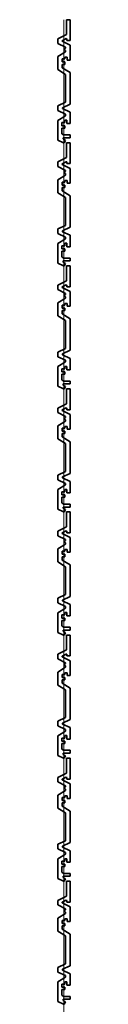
# Model space of a CAD drawing. Header units: metres. Extents: x -177922 to 5550634, y -507967 to 368279.
# Tile 41 of 125: x 3676188 to 3676228, y -65007 to -61797. Entities that reach past the tile are written whole.
import ezdxf

# ---------------------------------------------------------------- set-up
doc = ezdxf.new("R2010")
doc.units = ezdxf.units.M
doc.header["$LTSCALE"] = 0.05
doc.header["$PDSIZE"] = 0.8
doc.layers.add('A_1_Fassaden', color=7, linetype='Continuous')

msp = doc.modelspace()

# ---------------------------------------------------------------- linework, layer by layer
at = {"layer": 'A_1_Fassaden', "color": 45, "linetype": 'Continuous', "lineweight": 18}
for p, q in [((3676208.496, -62198.338), (3676208.496, -61797.077)), ((3676208.496, -62198.338), (3676208.496, -61797.077)), ((3676208.496, -62599.6), (3676208.496, -62198.338)), ((3676208.496, -62599.6), (3676208.496, -62198.338)), ((3676208.496, -63000.861), (3676208.496, -62599.6)), ((3676208.496, -63000.861), (3676208.496, -62599.6)), ((3676208.496, -63402.122), (3676208.496, -63000.861)), ((3676208.496, -63402.122), (3676208.496, -63000.861)), ((3676208.496, -63803.383), (3676208.496, -63402.122)), ((3676208.496, -63803.383), (3676208.496, -63402.122)), ((3676208.496, -64204.645), (3676208.496, -63803.383)), ((3676208.496, -64204.645), (3676208.496, -63803.383)), ((3676208.496, -64605.906), (3676208.496, -64204.645)), ((3676208.496, -64605.906), (3676208.496, -64204.645)), ((3676208.496, -65007.167), (3676208.496, -64605.906)), ((3676208.496, -65007.167), (3676208.496, -64605.906)), ((3676208.496, -65408.429), (3676208.496, -65007.167)), ((3676208.496, -65408.429), (3676208.496, -65007.167))]:
    msp.add_line(p, q, dxfattribs=at)
at = {"layer": 'A_1_Fassaden', "color": 7, "linetype": 'Continuous', "lineweight": 35}
for p, q in [((3676216.831, -61797.077), (3676216.831, -61845.585)), ((3676228.496, -61797.077), (3676216.831, -61797.077)), ((3676228.496, -61797.077), (3676228.496, -61865.137)), ((3676216.831, -61845.585), (3676188.496, -61859.741)), ((3676188.496, -61859.741), (3676188.496, -61874.432)), ((3676188.496, -61874.432), (3676213.807, -61887.078)), ((3676215.665, -61858.867), (3676202.392, -61865.498)), ((3676202.392, -61865.498), (3676202.392, -61867.499)), ((3676202.392, -61867.499), (3676228.496, -61880.541)), ((3676213.807, -61890.155), (3676209.666, -61891.931)), ((3676213.807, -61887.078), (3676213.807, -61890.155)), ((3676215.665, -61858.867), (3676217.591, -61859.671)), ((3676217.591, -61859.671), (3676217.591, -61865.137)), ((3676228.496, -61865.137), (3676217.591, -61865.137)), ((3676228.496, -61880.541), (3676228.496, -61928.51)), ((3676213.807, -61902.213), (3676188.496, -61917.583)), ((3676188.496, -61917.583), (3676188.496, -61959.953)), ((3676209.666, -61891.931), (3676209.666, -61895.882)), ((3676209.666, -61895.882), (3676213.807, -61897.657)), ((3676210.952, -61919.683), (3676210.952, -61925.066)), ((3676218.296, -61919.683), (3676210.952, -61919.683)), ((3676213.807, -61897.657), (3676213.807, -61902.213)), ((3676218.296, -61919.683), (3676218.296, -61928.51)), ((3676202.179, -61925.066), (3676202.179, -61934.852)), ((3676210.952, -61925.066), (3676202.179, -61925.066)), ((3676210.952, -61934.852), (3676202.179, -61934.852)), ((3676202.179, -61942.741), (3676202.179, -61953.745)), ((3676210.952, -61942.741), (3676202.179, -61942.741)), ((3676202.179, -61953.745), (3676228.496, -61969.727)), ((3676210.952, -61934.852), (3676210.952, -61942.741)), ((3676228.496, -61928.51), (3676218.296, -61928.51)), ((3676188.496, -61959.953), (3676213.807, -61975.323)), ((3676213.807, -61975.323), (3676213.807, -62066.305)), ((3676228.496, -61969.727), (3676228.496, -62072.445)), ((3676213.807, -62066.305), (3676188.496, -62078.019)), ((3676188.496, -62078.019), (3676188.496, -62093.183)), ((3676228.496, -62072.445), (3676203.186, -62084.158)), ((3676188.496, -62093.183), (3676213.807, -62104.897)), ((3676213.807, -62110.209), (3676188.496, -62125.407)), ((3676203.186, -62084.158), (3676203.186, -62087.047)), ((3676203.186, -62087.047), (3676228.496, -62098.76)), ((3676213.807, -62104.897), (3676213.807, -62110.209)), ((3676228.496, -62098.76), (3676228.496, -62135.948)), ((3676188.496, -62125.407), (3676188.496, -62189.41)), ((3676201.361, -62132.652), (3676201.361, -62142.709)), ((3676211.004, -62132.652), (3676201.361, -62132.652)), ((3676211.004, -62142.709), (3676201.361, -62142.709)), ((3676211.004, -62124.775), (3676211.004, -62132.652)), ((3676217.871, -62124.775), (3676211.004, -62124.775)), ((3676211.004, -62142.709), (3676211.004, -62150.367)), ((3676217.871, -62124.775), (3676217.871, -62135.948)), ((3676228.496, -62135.948), (3676217.871, -62135.948)), ((3676201.361, -62150.367), (3676201.361, -62168.702)), ((3676211.004, -62150.367), (3676201.361, -62150.367)), ((3676201.361, -62168.702), (3676206.718, -62172.76)), ((3676228.496, -62172.76), (3676206.718, -62172.76)), ((3676228.496, -62172.76), (3676228.496, -62182.077)), ((3676188.496, -62189.41), (3676206.478, -62198.338)), ((3676205.805, -62182.077), (3676205.805, -62185.985)), ((3676228.496, -62182.077), (3676205.805, -62182.077)), ((3676205.805, -62185.985), (3676213.476, -62190.629)), ((3676209.538, -62198.338), (3676206.478, -62198.338)), ((3676213.476, -62190.629), (3676209.538, -62198.338)), ((3676216.831, -62198.338), (3676216.831, -62246.846)), ((3676228.496, -62198.338), (3676216.831, -62198.338)), ((3676228.496, -62198.338), (3676228.496, -62266.398)), ((3676216.831, -62246.846), (3676188.496, -62261.003)), ((3676188.496, -62261.003), (3676188.496, -62275.693)), ((3676188.496, -62275.693), (3676213.807, -62288.339)), ((3676215.665, -62260.128), (3676202.392, -62266.759)), ((3676202.392, -62266.759), (3676202.392, -62268.76)), ((3676202.392, -62268.76), (3676228.496, -62281.803)), ((3676215.665, -62260.128), (3676217.591, -62260.932)), ((3676217.591, -62260.932), (3676217.591, -62266.398)), ((3676228.496, -62266.398), (3676217.591, -62266.398)), ((3676213.807, -62303.474), (3676188.496, -62318.845)), ((3676213.807, -62291.417), (3676209.666, -62293.192)), ((3676209.666, -62293.192), (3676209.666, -62297.143)), ((3676209.666, -62297.143), (3676213.807, -62298.918)), ((3676213.807, -62288.339), (3676213.807, -62291.417)), ((3676213.807, -62298.918), (3676213.807, -62303.474)), ((3676228.496, -62281.803), (3676228.496, -62329.771)), ((3676188.496, -62318.845), (3676188.496, -62361.214)), ((3676202.179, -62326.328), (3676202.179, -62336.113)), ((3676210.952, -62326.328), (3676202.179, -62326.328)), ((3676210.952, -62336.113), (3676202.179, -62336.113)), ((3676210.952, -62320.945), (3676210.952, -62326.328)), ((3676218.296, -62320.945), (3676210.952, -62320.945)), ((3676210.952, -62336.113), (3676210.952, -62344.003)), ((3676218.296, -62320.945), (3676218.296, -62329.771)), ((3676228.496, -62329.771), (3676218.296, -62329.771)), ((3676188.496, -62361.214), (3676213.807, -62376.584)), ((3676202.179, -62344.003), (3676202.179, -62355.006)), ((3676210.952, -62344.003), (3676202.179, -62344.003)), ((3676202.179, -62355.006), (3676228.496, -62370.988)), ((3676228.496, -62370.988), (3676228.496, -62473.706)), ((3676213.807, -62376.584), (3676213.807, -62467.567)), ((3676213.807, -62467.567), (3676188.496, -62479.28)), ((3676188.496, -62479.28), (3676188.496, -62494.445)), ((3676188.496, -62494.445), (3676213.807, -62506.158)), ((3676228.496, -62473.706), (3676203.186, -62485.42)), ((3676203.186, -62485.42), (3676203.186, -62488.308)), ((3676203.186, -62488.308), (3676228.496, -62500.021)), ((3676228.496, -62500.021), (3676228.496, -62537.209)), ((3676213.807, -62511.47), (3676188.496, -62526.668)), ((3676188.496, -62526.668), (3676188.496, -62590.671)), ((3676211.004, -62526.037), (3676211.004, -62533.913)), ((3676217.871, -62526.037), (3676211.004, -62526.037)), ((3676213.807, -62506.158), (3676213.807, -62511.47)), ((3676217.871, -62526.037), (3676217.871, -62537.209)), ((3676201.361, -62533.913), (3676201.361, -62543.97)), ((3676211.004, -62533.913), (3676201.361, -62533.913)), ((3676211.004, -62543.97), (3676201.361, -62543.97)), ((3676201.361, -62551.629), (3676201.361, -62569.963)), ((3676211.004, -62551.629), (3676201.361, -62551.629)), ((3676211.004, -62543.97), (3676211.004, -62551.629)), ((3676228.496, -62537.209), (3676217.871, -62537.209)), ((3676188.496, -62590.671), (3676206.478, -62599.6)), ((3676201.361, -62569.963), (3676206.718, -62574.021)), ((3676205.805, -62583.338), (3676205.805, -62587.247)), ((3676228.496, -62583.338), (3676205.805, -62583.338)), ((3676205.805, -62587.247), (3676213.476, -62591.89)), ((3676228.496, -62574.021), (3676206.718, -62574.021)), ((3676213.476, -62591.89), (3676209.538, -62599.6)), ((3676228.496, -62574.021), (3676228.496, -62583.338)), ((3676209.538, -62599.6), (3676206.478, -62599.6)), ((3676216.831, -62599.6), (3676216.831, -62648.107)), ((3676228.496, -62599.6), (3676216.831, -62599.6)), ((3676228.496, -62599.6), (3676228.496, -62667.659)), ((3676216.831, -62648.107), (3676188.496, -62662.264)), ((3676188.496, -62662.264), (3676188.496, -62676.955)), ((3676188.496, -62676.955), (3676213.807, -62689.601)), ((3676215.665, -62661.389), (3676202.392, -62668.021)), ((3676202.392, -62668.021), (3676202.392, -62670.021)), ((3676202.392, -62670.021), (3676228.496, -62683.064)), ((3676213.807, -62692.678), (3676209.666, -62694.453)), ((3676213.807, -62689.601), (3676213.807, -62692.678)), ((3676215.665, -62661.389), (3676217.591, -62662.194)), ((3676217.591, -62662.194), (3676217.591, -62667.659)), ((3676228.496, -62667.659), (3676217.591, -62667.659)), ((3676228.496, -62683.064), (3676228.496, -62731.032)), ((3676213.807, -62704.735), (3676188.496, -62720.106)), ((3676188.496, -62720.106), (3676188.496, -62762.475)), ((3676209.666, -62694.453), (3676209.666, -62698.404)), ((3676209.666, -62698.404), (3676213.807, -62700.18)), ((3676210.952, -62722.206), (3676210.952, -62727.589)), ((3676218.296, -62722.206), (3676210.952, -62722.206)), ((3676213.807, -62700.18), (3676213.807, -62704.735)), ((3676218.296, -62722.206), (3676218.296, -62731.032)), ((3676202.179, -62727.589), (3676202.179, -62737.374)), ((3676210.952, -62727.589), (3676202.179, -62727.589)), ((3676210.952, -62737.374), (3676202.179, -62737.374)), ((3676202.179, -62745.264), (3676202.179, -62756.267)), ((3676210.952, -62745.264), (3676202.179, -62745.264)), ((3676202.179, -62756.267), (3676228.496, -62772.249)), ((3676210.952, -62737.374), (3676210.952, -62745.264)), ((3676228.496, -62731.032), (3676218.296, -62731.032)), ((3676188.496, -62762.475), (3676213.807, -62777.846)), ((3676213.807, -62777.846), (3676213.807, -62868.828)), ((3676228.496, -62772.249), (3676228.496, -62874.968)), ((3676213.807, -62868.828), (3676188.496, -62880.541)), ((3676188.496, -62880.541), (3676188.496, -62895.706)), ((3676228.496, -62874.968), (3676203.186, -62886.681)), ((3676188.496, -62895.706), (3676213.807, -62907.419)), ((3676213.807, -62912.732), (3676188.496, -62927.929)), ((3676203.186, -62886.681), (3676203.186, -62889.569)), ((3676203.186, -62889.569), (3676228.496, -62901.282)), ((3676213.807, -62907.419), (3676213.807, -62912.732)), ((3676228.496, -62901.282), (3676228.496, -62938.47)), ((3676188.496, -62927.929), (3676188.496, -62991.932)), ((3676201.361, -62935.174), (3676201.361, -62945.232)), ((3676211.004, -62935.174), (3676201.361, -62935.174)), ((3676211.004, -62945.232), (3676201.361, -62945.232)), ((3676211.004, -62927.298), (3676211.004, -62935.174)), ((3676217.871, -62927.298), (3676211.004, -62927.298)), ((3676211.004, -62945.232), (3676211.004, -62952.89)), ((3676217.871, -62927.298), (3676217.871, -62938.47)), ((3676228.496, -62938.47), (3676217.871, -62938.47)), ((3676201.361, -62952.89), (3676201.361, -62971.225)), ((3676211.004, -62952.89), (3676201.361, -62952.89)), ((3676201.361, -62971.225), (3676206.718, -62975.283)), ((3676228.496, -62975.283), (3676206.718, -62975.283)), ((3676228.496, -62975.283), (3676228.496, -62984.6)), ((3676188.496, -62991.932), (3676206.478, -63000.861)), ((3676205.805, -62984.6), (3676205.805, -62988.508)), ((3676228.496, -62984.6), (3676205.805, -62984.6)), ((3676205.805, -62988.508), (3676213.476, -62993.152)), ((3676209.538, -63000.861), (3676206.478, -63000.861)), ((3676213.476, -62993.152), (3676209.538, -63000.861)), ((3676216.831, -63000.861), (3676216.831, -63049.368)), ((3676228.496, -63000.861), (3676216.831, -63000.861)), ((3676228.496, -63000.861), (3676228.496, -63068.921)), ((3676216.831, -63049.368), (3676188.496, -63063.525)), ((3676188.496, -63063.525), (3676188.496, -63078.216)), ((3676188.496, -63078.216), (3676213.807, -63090.862)), ((3676215.665, -63062.651), (3676202.392, -63069.282)), ((3676202.392, -63069.282), (3676202.392, -63071.283)), ((3676202.392, -63071.283), (3676228.496, -63084.325)), ((3676215.665, -63062.651), (3676217.591, -63063.455)), ((3676217.591, -63063.455), (3676217.591, -63068.921)), ((3676228.496, -63068.921), (3676217.591, -63068.921)), ((3676213.807, -63105.997), (3676188.496, -63121.367)), ((3676213.807, -63093.939), (3676209.666, -63095.715)), ((3676209.666, -63095.715), (3676209.666, -63099.666)), ((3676209.666, -63099.666), (3676213.807, -63101.441)), ((3676213.807, -63090.862), (3676213.807, -63093.939)), ((3676213.807, -63101.441), (3676213.807, -63105.997)), ((3676228.496, -63084.325), (3676228.496, -63132.294)), ((3676188.496, -63121.367), (3676188.496, -63163.736)), ((3676202.179, -63128.85), (3676202.179, -63138.636)), ((3676210.952, -63128.85), (3676202.179, -63128.85)), ((3676210.952, -63138.636), (3676202.179, -63138.636)), ((3676210.952, -63123.467), (3676210.952, -63128.85)), ((3676218.296, -63123.467), (3676210.952, -63123.467)), ((3676210.952, -63138.636), (3676210.952, -63146.525)), ((3676218.296, -63123.467), (3676218.296, -63132.294)), ((3676228.496, -63132.294), (3676218.296, -63132.294)), ((3676188.496, -63163.736), (3676213.807, -63179.107)), ((3676202.179, -63146.525), (3676202.179, -63157.529)), ((3676210.952, -63146.525), (3676202.179, -63146.525)), ((3676202.179, -63157.529), (3676228.496, -63173.511)), ((3676228.496, -63173.511), (3676228.496, -63276.229)), ((3676213.807, -63179.107), (3676213.807, -63270.089)), ((3676213.807, -63270.089), (3676188.496, -63281.803)), ((3676188.496, -63281.803), (3676188.496, -63296.967)), ((3676188.496, -63296.967), (3676213.807, -63308.681)), ((3676228.496, -63276.229), (3676203.186, -63287.942)), ((3676203.186, -63287.942), (3676203.186, -63290.83)), ((3676203.186, -63290.83), (3676228.496, -63302.544)), ((3676228.496, -63302.544), (3676228.496, -63339.731)), ((3676213.807, -63313.993), (3676188.496, -63329.191)), ((3676188.496, -63329.191), (3676188.496, -63393.193)), ((3676211.004, -63328.559), (3676211.004, -63336.435)), ((3676217.871, -63328.559), (3676211.004, -63328.559)), ((3676213.807, -63308.681), (3676213.807, -63313.993)), ((3676217.871, -63328.559), (3676217.871, -63339.731)), ((3676201.361, -63336.435), (3676201.361, -63346.493)), ((3676211.004, -63336.435), (3676201.361, -63336.435)), ((3676211.004, -63346.493), (3676201.361, -63346.493)), ((3676201.361, -63354.151), (3676201.361, -63372.486)), ((3676211.004, -63354.151), (3676201.361, -63354.151)), ((3676211.004, -63346.493), (3676211.004, -63354.151)), ((3676228.496, -63339.731), (3676217.871, -63339.731)), ((3676188.496, -63393.193), (3676206.478, -63402.122)), ((3676201.361, -63372.486), (3676206.718, -63376.544)), ((3676205.805, -63385.861), (3676205.805, -63389.769)), ((3676228.496, -63385.861), (3676205.805, -63385.861)), ((3676205.805, -63389.769), (3676213.476, -63394.413)), ((3676228.496, -63376.544), (3676206.718, -63376.544)), ((3676213.476, -63394.413), (3676209.538, -63402.122)), ((3676228.496, -63376.544), (3676228.496, -63385.861)), ((3676209.538, -63402.122), (3676206.478, -63402.122)), ((3676216.831, -63402.122), (3676216.831, -63450.63)), ((3676228.496, -63402.122), (3676216.831, -63402.122)), ((3676228.496, -63402.122), (3676228.496, -63470.182)), ((3676216.831, -63450.63), (3676188.496, -63464.787)), ((3676188.496, -63464.787), (3676188.496, -63479.477)), ((3676188.496, -63479.477), (3676213.807, -63492.123)), ((3676215.665, -63463.912), (3676202.392, -63470.543)), ((3676202.392, -63470.543), (3676202.392, -63472.544)), ((3676202.392, -63472.544), (3676228.496, -63485.587)), ((3676213.807, -63495.2), (3676209.666, -63496.976)), ((3676213.807, -63492.123), (3676213.807, -63495.2)), ((3676215.665, -63463.912), (3676217.591, -63464.716)), ((3676217.591, -63464.716), (3676217.591, -63470.182)), ((3676228.496, -63470.182), (3676217.591, -63470.182)), ((3676228.496, -63485.587), (3676228.496, -63533.555)), ((3676213.807, -63507.258), (3676188.496, -63522.628)), ((3676188.496, -63522.628), (3676188.496, -63564.998)), ((3676209.666, -63496.976), (3676209.666, -63500.927)), ((3676209.666, -63500.927), (3676213.807, -63502.702)), ((3676210.952, -63524.729), (3676210.952, -63530.112)), ((3676218.296, -63524.729), (3676210.952, -63524.729)), ((3676213.807, -63502.702), (3676213.807, -63507.258)), ((3676218.296, -63524.729), (3676218.296, -63533.555)), ((3676202.179, -63530.112), (3676202.179, -63539.897)), ((3676210.952, -63530.112), (3676202.179, -63530.112)), ((3676210.952, -63539.897), (3676202.179, -63539.897)), ((3676202.179, -63547.787), (3676202.179, -63558.79)), ((3676210.952, -63547.787), (3676202.179, -63547.787)), ((3676202.179, -63558.79), (3676228.496, -63574.772)), ((3676210.952, -63539.897), (3676210.952, -63547.787)), ((3676228.496, -63533.555), (3676218.296, -63533.555)), ((3676188.496, -63564.998), (3676213.807, -63580.368)), ((3676213.807, -63580.368), (3676213.807, -63671.35)), ((3676228.496, -63574.772), (3676228.496, -63677.49)), ((3676213.807, -63671.35), (3676188.496, -63683.064)), ((3676188.496, -63683.064), (3676188.496, -63698.229)), ((3676228.496, -63677.49), (3676203.186, -63689.204)), ((3676188.496, -63698.229), (3676213.807, -63709.942)), ((3676213.807, -63715.254), (3676188.496, -63730.452)), ((3676203.186, -63689.204), (3676203.186, -63692.092)), ((3676203.186, -63692.092), (3676228.496, -63703.805)), ((3676213.807, -63709.942), (3676213.807, -63715.254)), ((3676228.496, -63703.805), (3676228.496, -63740.993)), ((3676188.496, -63730.452), (3676188.496, -63794.455)), ((3676201.361, -63737.697), (3676201.361, -63747.754)), ((3676211.004, -63737.697), (3676201.361, -63737.697)), ((3676211.004, -63747.754), (3676201.361, -63747.754)), ((3676211.004, -63729.82), (3676211.004, -63737.697)), ((3676217.871, -63729.82), (3676211.004, -63729.82)), ((3676211.004, -63747.754), (3676211.004, -63755.413)), ((3676217.871, -63729.82), (3676217.871, -63740.993)), ((3676228.496, -63740.993), (3676217.871, -63740.993)), ((3676201.361, -63755.413), (3676201.361, -63773.747)), ((3676211.004, -63755.413), (3676201.361, -63755.413)), ((3676201.361, -63773.747), (3676206.718, -63777.805)), ((3676228.496, -63777.805), (3676206.718, -63777.805)), ((3676228.496, -63777.805), (3676228.496, -63787.122)), ((3676188.496, -63794.455), (3676206.478, -63803.383)), ((3676205.805, -63787.122), (3676205.805, -63791.03)), ((3676228.496, -63787.122), (3676205.805, -63787.122)), ((3676205.805, -63791.03), (3676213.476, -63795.674)), ((3676209.538, -63803.383), (3676206.478, -63803.383)), ((3676213.476, -63795.674), (3676209.538, -63803.383)), ((3676216.831, -63803.383), (3676216.831, -63851.891)), ((3676228.496, -63803.383), (3676216.831, -63803.383)), ((3676228.496, -63803.383), (3676228.496, -63871.443)), ((3676216.831, -63851.891), (3676188.496, -63866.048)), ((3676188.496, -63866.048), (3676188.496, -63880.739)), ((3676188.496, -63880.739), (3676213.807, -63893.385)), ((3676215.665, -63865.173), (3676202.392, -63871.805)), ((3676202.392, -63871.805), (3676202.392, -63873.805)), ((3676202.392, -63873.805), (3676228.496, -63886.848)), ((3676215.665, -63865.173), (3676217.591, -63865.978)), ((3676217.591, -63865.978), (3676217.591, -63871.443)), ((3676228.496, -63871.443), (3676217.591, -63871.443)), ((3676213.807, -63908.519), (3676188.496, -63923.89)), ((3676213.807, -63896.462), (3676209.666, -63898.237)), ((3676209.666, -63898.237), (3676209.666, -63902.188)), ((3676209.666, -63902.188), (3676213.807, -63903.964)), ((3676213.807, -63893.385), (3676213.807, -63896.462)), ((3676213.807, -63903.964), (3676213.807, -63908.519)), ((3676228.496, -63886.848), (3676228.496, -63934.816)), ((3676188.496, -63923.89), (3676188.496, -63966.259)), ((3676202.179, -63931.373), (3676202.179, -63941.158)), ((3676210.952, -63931.373), (3676202.179, -63931.373)), ((3676210.952, -63941.158), (3676202.179, -63941.158)), ((3676210.952, -63925.99), (3676210.952, -63931.373)), ((3676218.296, -63925.99), (3676210.952, -63925.99)), ((3676210.952, -63941.158), (3676210.952, -63949.048)), ((3676218.296, -63925.99), (3676218.296, -63934.816)), ((3676228.496, -63934.816), (3676218.296, -63934.816)), ((3676188.496, -63966.259), (3676213.807, -63981.63)), ((3676202.179, -63949.048), (3676202.179, -63960.051)), ((3676210.952, -63949.048), (3676202.179, -63949.048)), ((3676202.179, -63960.051), (3676228.496, -63976.033)), ((3676228.496, -63976.033), (3676228.496, -64078.752)), ((3676213.807, -63981.63), (3676213.807, -64072.612)), ((3676213.807, -64072.612), (3676188.496, -64084.325)), ((3676188.496, -64084.325), (3676188.496, -64099.49)), ((3676188.496, -64099.49), (3676213.807, -64111.203)), ((3676228.496, -64078.752), (3676203.186, -64090.465)), ((3676203.186, -64090.465), (3676203.186, -64093.353)), ((3676203.186, -64093.353), (3676228.496, -64105.066)), ((3676228.496, -64105.066), (3676228.496, -64142.254)), ((3676213.807, -64116.515), (3676188.496, -64131.713)), ((3676188.496, -64131.713), (3676188.496, -64195.716)), ((3676211.004, -64131.082), (3676211.004, -64138.958)), ((3676217.871, -64131.082), (3676211.004, -64131.082)), ((3676213.807, -64111.203), (3676213.807, -64116.515)), ((3676217.871, -64131.082), (3676217.871, -64142.254)), ((3676201.361, -64138.958), (3676201.361, -64149.016)), ((3676211.004, -64138.958), (3676201.361, -64138.958)), ((3676211.004, -64149.016), (3676201.361, -64149.016)), ((3676201.361, -64156.674), (3676201.361, -64175.009)), ((3676211.004, -64156.674), (3676201.361, -64156.674)), ((3676211.004, -64149.016), (3676211.004, -64156.674)), ((3676228.496, -64142.254), (3676217.871, -64142.254)), ((3676188.496, -64195.716), (3676206.478, -64204.645)), ((3676201.361, -64175.009), (3676206.718, -64179.066)), ((3676205.805, -64188.384), (3676205.805, -64192.292)), ((3676228.496, -64188.384), (3676205.805, -64188.384)), ((3676205.805, -64192.292), (3676213.476, -64196.936)), ((3676228.496, -64179.066), (3676206.718, -64179.066)), ((3676213.476, -64196.936), (3676209.538, -64204.645)), ((3676228.496, -64179.066), (3676228.496, -64188.384)), ((3676209.538, -64204.645), (3676206.478, -64204.645)), ((3676216.831, -64204.645), (3676216.831, -64253.152)), ((3676228.496, -64204.645), (3676216.831, -64204.645)), ((3676228.496, -64204.645), (3676228.496, -64272.704)), ((3676216.831, -64253.152), (3676188.496, -64267.309)), ((3676188.496, -64267.309), (3676188.496, -64282)), ((3676188.496, -64282), (3676213.807, -64294.646)), ((3676215.665, -64266.435), (3676202.392, -64273.066)), ((3676202.392, -64273.066), (3676202.392, -64275.067)), ((3676202.392, -64275.067), (3676228.496, -64288.109)), ((3676213.807, -64297.723), (3676209.666, -64299.498)), ((3676213.807, -64294.646), (3676213.807, -64297.723)), ((3676215.665, -64266.435), (3676217.591, -64267.239)), ((3676217.591, -64267.239), (3676217.591, -64272.704)), ((3676228.496, -64272.704), (3676217.591, -64272.704)), ((3676228.496, -64288.109), (3676228.496, -64336.077)), ((3676213.807, -64309.78), (3676188.496, -64325.151)), ((3676188.496, -64325.151), (3676188.496, -64367.52)), ((3676209.666, -64299.498), (3676209.666, -64303.45)), ((3676209.666, -64303.45), (3676213.807, -64305.225)), ((3676210.952, -64327.251), (3676210.952, -64332.634)), ((3676218.296, -64327.251), (3676210.952, -64327.251)), ((3676213.807, -64305.225), (3676213.807, -64309.78)), ((3676218.296, -64327.251), (3676218.296, -64336.077)), ((3676202.179, -64332.634), (3676202.179, -64342.42)), ((3676210.952, -64332.634), (3676202.179, -64332.634)), ((3676210.952, -64342.42), (3676202.179, -64342.42)), ((3676202.179, -64350.309), (3676202.179, -64361.312)), ((3676210.952, -64350.309), (3676202.179, -64350.309)), ((3676202.179, -64361.312), (3676228.496, -64377.295)), ((3676210.952, -64342.42), (3676210.952, -64350.309)), ((3676228.496, -64336.077), (3676218.296, -64336.077)), ((3676188.496, -64367.52), (3676213.807, -64382.891)), ((3676213.807, -64382.891), (3676213.807, -64473.873)), ((3676228.496, -64377.295), (3676228.496, -64480.013)), ((3676213.807, -64473.873), (3676188.496, -64485.586)), ((3676188.496, -64485.586), (3676188.496, -64500.751)), ((3676228.496, -64480.013), (3676203.186, -64491.726)), ((3676188.496, -64500.751), (3676213.807, -64512.465)), ((3676213.807, -64517.777), (3676188.496, -64532.975)), ((3676203.186, -64491.726), (3676203.186, -64494.614)), ((3676203.186, -64494.614), (3676228.496, -64506.328)), ((3676213.807, -64512.465), (3676213.807, -64517.777)), ((3676228.496, -64506.328), (3676228.496, -64543.515)), ((3676188.496, -64532.975), (3676188.496, -64596.977)), ((3676201.361, -64540.219), (3676201.361, -64550.277)), ((3676211.004, -64540.219), (3676201.361, -64540.219)), ((3676211.004, -64550.277), (3676201.361, -64550.277)), ((3676211.004, -64532.343), (3676211.004, -64540.219)), ((3676217.871, -64532.343), (3676211.004, -64532.343)), ((3676211.004, -64550.277), (3676211.004, -64557.935)), ((3676217.871, -64532.343), (3676217.871, -64543.515)), ((3676228.496, -64543.515), (3676217.871, -64543.515)), ((3676201.361, -64557.935), (3676201.361, -64576.27)), ((3676211.004, -64557.935), (3676201.361, -64557.935)), ((3676201.361, -64576.27), (3676206.718, -64580.328)), ((3676228.496, -64580.328), (3676206.718, -64580.328)), ((3676228.496, -64580.328), (3676228.496, -64589.645)), ((3676188.496, -64596.977), (3676206.478, -64605.906)), ((3676205.805, -64589.645), (3676205.805, -64593.553)), ((3676228.496, -64589.645), (3676205.805, -64589.645)), ((3676205.805, -64593.553), (3676213.476, -64598.197)), ((3676209.538, -64605.906), (3676206.478, -64605.906)), ((3676213.476, -64598.197), (3676209.538, -64605.906)), ((3676216.831, -64605.906), (3676216.831, -64654.414)), ((3676228.496, -64605.906), (3676216.831, -64605.906)), ((3676228.496, -64605.906), (3676228.496, -64673.966)), ((3676216.831, -64654.414), (3676188.496, -64668.57)), ((3676188.496, -64668.57), (3676188.496, -64683.261)), ((3676188.496, -64683.261), (3676213.807, -64695.907)), ((3676215.665, -64667.696), (3676202.392, -64674.327)), ((3676202.392, -64674.327), (3676202.392, -64676.328)), ((3676202.392, -64676.328), (3676228.496, -64689.37)), ((3676215.665, -64667.696), (3676217.591, -64668.5)), ((3676217.591, -64668.5), (3676217.591, -64673.966)), ((3676228.496, -64673.966), (3676217.591, -64673.966)), ((3676213.807, -64711.042), (3676188.496, -64726.412)), ((3676213.807, -64698.984), (3676209.666, -64700.76)), ((3676209.666, -64700.76), (3676209.666, -64704.711)), ((3676209.666, -64704.711), (3676213.807, -64706.486)), ((3676213.807, -64695.907), (3676213.807, -64698.984)), ((3676213.807, -64706.486), (3676213.807, -64711.042)), ((3676228.496, -64689.37), (3676228.496, -64737.339)), ((3676188.496, -64726.412), (3676188.496, -64768.782)), ((3676202.179, -64733.896), (3676202.179, -64743.681)), ((3676210.952, -64733.896), (3676202.179, -64733.896)), ((3676210.952, -64743.681), (3676202.179, -64743.681)), ((3676210.952, -64728.512), (3676210.952, -64733.896)), ((3676218.296, -64728.512), (3676210.952, -64728.512)), ((3676210.952, -64743.681), (3676210.952, -64751.571)), ((3676218.296, -64728.512), (3676218.296, -64737.339)), ((3676228.496, -64737.339), (3676218.296, -64737.339)), ((3676188.496, -64768.782), (3676213.807, -64784.152)), ((3676202.179, -64751.571), (3676202.179, -64762.574)), ((3676210.952, -64751.571), (3676202.179, -64751.571)), ((3676202.179, -64762.574), (3676228.496, -64778.556)), ((3676228.496, -64778.556), (3676228.496, -64881.274)), ((3676213.807, -64784.152), (3676213.807, -64875.134)), ((3676213.807, -64875.134), (3676188.496, -64886.848)), ((3676188.496, -64886.848), (3676188.496, -64902.012)), ((3676188.496, -64902.012), (3676213.807, -64913.726)), ((3676228.496, -64881.274), (3676203.186, -64892.988)), ((3676203.186, -64892.988), (3676203.186, -64895.876)), ((3676203.186, -64895.876), (3676228.496, -64907.589)), ((3676228.496, -64907.589), (3676228.496, -64944.777)), ((3676213.807, -64919.038), (3676188.496, -64934.236)), ((3676188.496, -64934.236), (3676188.496, -64998.239)), ((3676211.004, -64933.604), (3676211.004, -64941.481)), ((3676217.871, -64933.604), (3676211.004, -64933.604)), ((3676213.807, -64913.726), (3676213.807, -64919.038)), ((3676217.871, -64933.604), (3676217.871, -64944.777)), ((3676201.361, -64941.481), (3676201.361, -64951.538)), ((3676211.004, -64941.481), (3676201.361, -64941.481)), ((3676211.004, -64951.538), (3676201.361, -64951.538)), ((3676201.361, -64959.196), (3676201.361, -64977.531)), ((3676211.004, -64959.196), (3676201.361, -64959.196)), ((3676211.004, -64951.538), (3676211.004, -64959.196)), ((3676228.496, -64944.777), (3676217.871, -64944.777)), ((3676188.496, -64998.239), (3676206.478, -65007.167)), ((3676201.361, -64977.531), (3676206.718, -64981.589)), ((3676205.805, -64990.906), (3676205.805, -64994.814)), ((3676228.496, -64990.906), (3676205.805, -64990.906)), ((3676205.805, -64994.814), (3676213.476, -64999.458)), ((3676228.496, -64981.589), (3676206.718, -64981.589)), ((3676213.476, -64999.458), (3676209.538, -65007.167)), ((3676228.496, -64981.589), (3676228.496, -64990.906)), ((3676209.538, -65007.167), (3676206.478, -65007.167))]:
    msp.add_line(p, q, dxfattribs=at)
at = {"layer": 'A_1_Fassaden', "color": 45, "linetype": 'Continuous', "lineweight": 18}
for p in [(3676208.496, -62198.338), (3676208.496, -62198.338), (3676208.496, -62599.6), (3676208.496, -62599.6), (3676208.496, -63000.861), (3676208.496, -63000.861), (3676208.496, -63402.122), (3676208.496, -63402.122), (3676208.496, -63803.383), (3676208.496, -63803.383), (3676208.496, -64204.645), (3676208.496, -64204.645), (3676208.496, -64605.906), (3676208.496, -64605.906), (3676208.496, -65007.167), (3676208.496, -65007.167)]:
    msp.add_point(p, dxfattribs=at)

doc.saveas('drawing.dxf')
